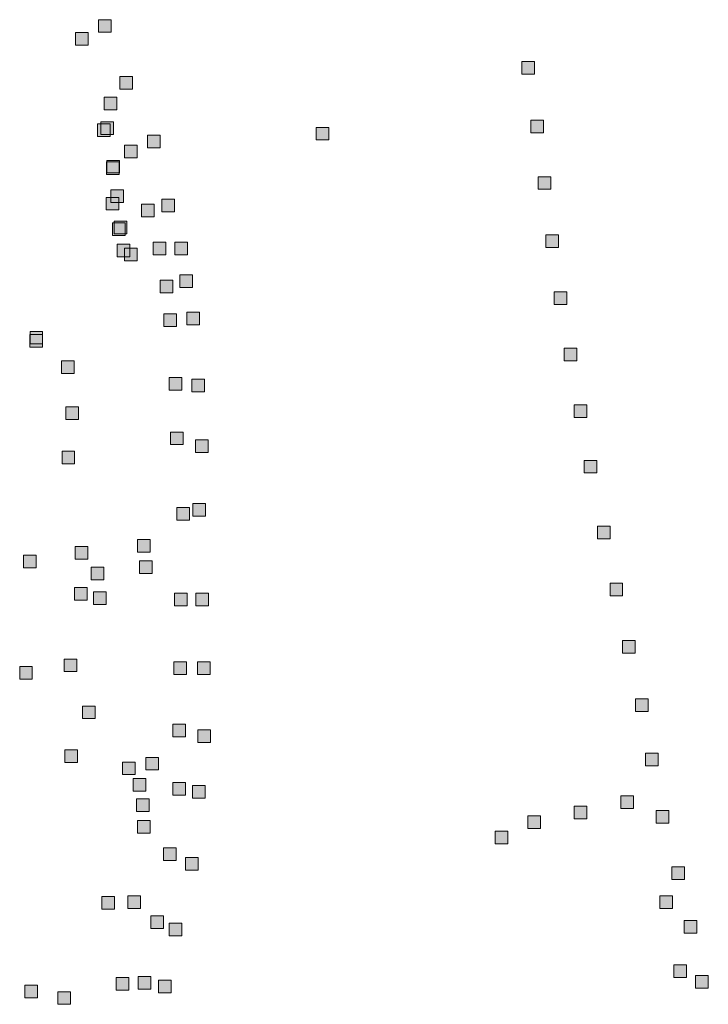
# Model space of a CAD drawing. Extents: x 97504 to 106860, y 464309 to 471560.
# Tile 40 of 53: x 104208 to 104426, y 469371 to 469683. Entities that reach past the tile are written whole.
import ezdxf

# ---------------------------------------------------------------- set-up
doc = ezdxf.new("R2010")
doc.units = 0
doc.layers.add('140 KOLKEN', color=44, linetype='Continuous', lineweight=20, true_color=0xc04000)

msp = doc.modelspace()

# ---------------------------------------------------------------- hatches: boundary and pattern name
at = {"layer": '140 KOLKEN', "true_color": 0xc04000}
for points in [[(104233.05, 469679.01), (104233.05, 469683.01), (104237.05, 469683.01), (104237.05, 469679.01)], [(104225.83, 469674.97), (104225.83, 469678.97), (104229.83, 469678.97), (104229.83, 469674.97)], [(104367.02, 469665.73), (104367.02, 469669.73), (104371.02, 469669.73), (104371.02, 469665.73)], [(104239.79, 469661.03), (104239.79, 469665.03), (104243.79, 469665.03), (104243.79, 469661.03)], [(104234.85, 469654.51), (104234.85, 469658.51), (104238.85, 469658.51), (104238.85, 469654.51)], [(104232.72, 469645.99), (104232.72, 469649.99), (104236.72, 469649.99), (104236.72, 469645.99)], [(104233.81, 469646.62), (104233.81, 469650.62), (104237.81, 469650.62), (104237.81, 469646.62)], [(104301.94, 469644.92), (104301.94, 469648.92), (104305.94, 469648.92), (104305.94, 469644.92)], [(104369.84, 469647.23), (104369.84, 469651.23), (104373.84, 469651.23), (104373.84, 469647.23)], [(104248.53, 469642.47), (104248.53, 469646.47), (104252.53, 469646.47), (104252.53, 469642.47)], [(104241.32, 469639.31), (104241.32, 469643.31), (104245.32, 469643.31), (104245.32, 469639.31)], [(104235.65, 469634.03), (104235.65, 469638.03), (104239.65, 469638.03), (104239.65, 469634.03)], [(104235.67, 469634.47), (104235.67, 469638.47), (104239.67, 469638.47), (104239.67, 469634.47)], [(104372.18, 469629.29), (104372.18, 469633.29), (104376.18, 469633.29), (104376.18, 469629.29)], [(104235.54, 469622.75), (104235.54, 469626.75), (104239.54, 469626.75), (104239.54, 469622.75)], [(104236.94, 469625.11), (104236.94, 469629.11), (104240.94, 469629.11), (104240.94, 469625.11)], [(104246.67, 469620.56), (104246.67, 469624.56), (104250.67, 469624.56), (104250.67, 469620.56)], [(104253.11, 469622.17), (104253.11, 469626.17), (104257.11, 469626.17), (104257.11, 469622.17)], [(104237.54, 469614.69), (104237.54, 469618.69), (104241.54, 469618.69), (104241.54, 469614.69)], [(104238, 469615.2), (104238, 469619.2), (104242, 469619.2), (104242, 469615.2)], [(104374.59, 469610.91), (104374.59, 469614.91), (104378.59, 469614.91), (104378.59, 469610.91)], [(104239.02, 469607.96), (104239.02, 469611.96), (104243.02, 469611.96), (104243.02, 469607.96)], [(104250.37, 469608.51), (104250.37, 469612.51), (104254.37, 469612.51), (104254.37, 469608.51)], [(104257.22, 469608.59), (104257.22, 469612.59), (104261.22, 469612.59), (104261.22, 469608.59)], [(104241.29, 469606.69), (104241.29, 469610.69), (104245.29, 469610.69), (104245.29, 469606.69)], [(104258.85, 469598.21), (104258.85, 469602.21), (104262.85, 469602.21), (104262.85, 469598.21)], [(104252.57, 469596.47), (104252.57, 469600.47), (104256.57, 469600.47), (104256.57, 469596.47)], [(104377.28, 469592.86), (104377.28, 469596.86), (104381.28, 469596.86), (104381.28, 469592.86)], [(104253.76, 469585.89), (104253.76, 469589.89), (104257.76, 469589.89), (104257.76, 469585.89)], [(104261.01, 469586.37), (104261.01, 469590.37), (104265.01, 469590.37), (104265.01, 469586.37)], [(104211.34, 469579.34), (104211.34, 469583.34), (104215.34, 469583.34), (104215.34, 469579.34)], [(104211.4, 469580.31), (104211.4, 469584.31), (104215.4, 469584.31), (104215.4, 469580.31)], [(104380.44, 469575.02), (104380.44, 469579.02), (104384.44, 469579.02), (104384.44, 469575.02)], [(104221.32, 469570.93), (104221.32, 469574.93), (104225.32, 469574.93), (104225.32, 469570.93)], [(104255.47, 469565.73), (104255.47, 469569.73), (104259.47, 469569.73), (104259.47, 469565.73)], [(104262.57, 469565.21), (104262.57, 469569.21), (104266.57, 469569.21), (104266.57, 469565.21)], [(104222.69, 469556.45), (104222.69, 469560.45), (104226.69, 469560.45), (104226.69, 469556.45)], [(104383.54, 469557.08), (104383.54, 469561.08), (104387.54, 469561.08), (104387.54, 469557.08)], [(104255.82, 469548.43), (104255.82, 469552.43), (104259.82, 469552.43), (104259.82, 469548.43)], [(104263.81, 469545.95), (104263.81, 469549.95), (104267.81, 469549.95), (104267.81, 469545.95)], [(104221.52, 469542.36), (104221.52, 469546.36), (104225.52, 469546.36), (104225.52, 469542.36)], [(104386.78, 469539.46), (104386.78, 469543.46), (104390.78, 469543.46), (104390.78, 469539.46)], [(104257.85, 469524.53), (104257.85, 469528.53), (104261.85, 469528.53), (104261.85, 469524.53)], [(104262.92, 469525.82), (104262.92, 469529.82), (104266.92, 469529.82), (104266.92, 469525.82)], [(104391.01, 469518.61), (104391.01, 469522.61), (104395.01, 469522.61), (104395.01, 469518.61)], [(104245.45, 469514.43), (104245.45, 469518.43), (104249.45, 469518.43), (104249.45, 469514.43)], [(104225.67, 469512.18), (104225.67, 469516.18), (104229.67, 469516.18), (104229.67, 469512.18)], [(104209.3, 469509.46), (104209.3, 469513.46), (104213.3, 469513.46), (104213.3, 469509.46)], [(104246.08, 469507.6), (104246.08, 469511.6), (104250.08, 469511.6), (104250.08, 469507.6)], [(104230.75, 469505.61), (104230.75, 469509.61), (104234.75, 469509.61), (104234.75, 469505.61)], [(104225.48, 469499.16), (104225.48, 469503.16), (104229.48, 469503.16), (104229.48, 469499.16)], [(104394.93, 469500.55), (104394.93, 469504.55), (104398.93, 469504.55), (104398.93, 469500.55)], [(104231.49, 469497.78), (104231.49, 469501.78), (104235.49, 469501.78), (104235.49, 469497.78)], [(104257.1, 469497.39), (104257.1, 469501.39), (104261.1, 469501.39), (104261.1, 469497.39)], [(104263.86, 469497.44), (104263.86, 469501.44), (104267.86, 469501.44), (104267.86, 469497.44)], [(104398.84, 469482.37), (104398.84, 469486.37), (104402.84, 469486.37), (104402.84, 469482.37)], [(104222.21, 469476.55), (104222.21, 469480.55), (104226.21, 469480.55), (104226.21, 469476.55)], [(104208.13, 469474.2), (104208.13, 469478.2), (104212.13, 469478.2), (104212.13, 469474.2)], [(104256.93, 469475.64), (104256.93, 469479.64), (104260.93, 469479.64), (104260.93, 469475.64)], [(104264.39, 469475.62), (104264.39, 469479.62), (104268.39, 469479.62), (104268.39, 469475.62)], [(104403.03, 469463.97), (104403.03, 469467.97), (104407.03, 469467.97), (104407.03, 469463.97)], [(104227.97, 469461.66), (104227.97, 469465.66), (104231.97, 469465.66), (104231.97, 469461.66)], [(104256.6, 469455.9), (104256.6, 469459.9), (104260.6, 469459.9), (104260.6, 469455.9)], [(104264.51, 469454.15), (104264.51, 469458.15), (104268.51, 469458.15), (104268.51, 469454.15)], [(104222.37, 469447.76), (104222.37, 469451.76), (104226.37, 469451.76), (104226.37, 469447.76)], [(104248.02, 469445.41), (104248.02, 469449.41), (104252.02, 469449.41), (104252.02, 469445.41)], [(104406.2, 469446.69), (104406.2, 469450.69), (104410.2, 469450.69), (104410.2, 469446.69)], [(104240.69, 469443.93), (104240.69, 469447.93), (104244.69, 469447.93), (104244.69, 469443.93)], [(104244.05, 469438.67), (104244.05, 469442.67), (104248.05, 469442.67), (104248.05, 469438.67)], [(104256.62, 469437.42), (104256.62, 469441.42), (104260.62, 469441.42), (104260.62, 469437.42)], [(104262.79, 469436.45), (104262.79, 469440.45), (104266.79, 469440.45), (104266.79, 469436.45)], [(104398.34, 469433.19), (104398.34, 469437.19), (104402.34, 469437.19), (104402.34, 469433.19)], [(104245.08, 469432.31), (104245.08, 469436.31), (104249.08, 469436.31), (104249.08, 469432.31)], [(104383.54, 469429.9), (104383.54, 469433.9), (104387.54, 469433.9), (104387.54, 469429.9)], [(104368.95, 469426.93), (104368.95, 469430.93), (104372.95, 469430.93), (104372.95, 469426.93)], [(104409.57, 469428.61), (104409.57, 469432.61), (104413.57, 469432.61), (104413.57, 469428.61)], [(104245.42, 469425.41), (104245.42, 469429.41), (104249.42, 469429.41), (104249.42, 469425.41)], [(104358.6, 469422.02), (104358.6, 469426.02), (104362.6, 469426.02), (104362.6, 469422.02)], [(104253.6, 469416.72), (104253.6, 469420.72), (104257.6, 469420.72), (104257.6, 469416.72)], [(104260.61, 469413.68), (104260.61, 469417.68), (104264.61, 469417.68), (104264.61, 469413.68)], [(104414.52, 469410.78), (104414.52, 469414.78), (104418.52, 469414.78), (104418.52, 469410.78)], [(104234.1, 469401.38), (104234.1, 469405.38), (104238.1, 469405.38), (104238.1, 469401.38)], [(104242.31, 469401.52), (104242.31, 469405.52), (104246.31, 469405.52), (104246.31, 469401.52)], [(104410.73, 469401.58), (104410.73, 469405.58), (104414.73, 469405.58), (104414.73, 469401.58)], [(104249.62, 469395.21), (104249.62, 469399.21), (104253.62, 469399.21), (104253.62, 469395.21)], [(104255.48, 469392.93), (104255.48, 469396.93), (104259.48, 469396.93), (104259.48, 469392.93)], [(104418.38, 469393.71), (104418.38, 469397.71), (104422.38, 469397.71), (104422.38, 469393.71)], [(104415.16, 469379.72), (104415.16, 469383.72), (104419.16, 469383.72), (104419.16, 469379.72)], [(104209.78, 469373.29), (104209.78, 469377.29), (104213.78, 469377.29), (104213.78, 469373.29)], [(104238.65, 469375.72), (104238.65, 469379.72), (104242.65, 469379.72), (104242.65, 469375.72)], [(104245.6, 469376.01), (104245.6, 469380.01), (104249.6, 469380.01), (104249.6, 469376.01)], [(104252.01, 469374.83), (104252.01, 469378.83), (104256.01, 469378.83), (104256.01, 469374.83)], [(104422.03, 469376.32), (104422.03, 469380.32), (104426.03, 469380.32), (104426.03, 469376.32)], [(104220.16, 469371.2), (104220.16, 469375.2), (104224.16, 469375.2), (104224.16, 469371.2)]]:
    msp.add_hatch(color=44, dxfattribs=at).paths.add_polyline_path(points)

# ---------------------------------------------------------------- linework, layer by layer
at = {"layer": '140 KOLKEN', "color": 11, "true_color": 0xff8080}
for points in [[(104233.05, 469679.01), (104233.05, 469683.01), (104237.05, 469683.01), (104237.05, 469679.01)], [(104225.83, 469674.97), (104225.83, 469678.97), (104229.83, 469678.97), (104229.83, 469674.97)], [(104367.02, 469665.73), (104367.02, 469669.73), (104371.02, 469669.73), (104371.02, 469665.73)], [(104239.79, 469661.03), (104239.79, 469665.03), (104243.79, 469665.03), (104243.79, 469661.03)], [(104234.85, 469654.51), (104234.85, 469658.51), (104238.85, 469658.51), (104238.85, 469654.51)], [(104232.72, 469645.99), (104232.72, 469649.99), (104236.72, 469649.99), (104236.72, 469645.99)], [(104233.81, 469646.62), (104233.81, 469650.62), (104237.81, 469650.62), (104237.81, 469646.62)], [(104301.94, 469644.92), (104301.94, 469648.92), (104305.94, 469648.92), (104305.94, 469644.92)], [(104369.84, 469647.23), (104369.84, 469651.23), (104373.84, 469651.23), (104373.84, 469647.23)], [(104248.53, 469642.47), (104248.53, 469646.47), (104252.53, 469646.47), (104252.53, 469642.47)], [(104241.32, 469639.31), (104241.32, 469643.31), (104245.32, 469643.31), (104245.32, 469639.31)], [(104235.65, 469634.03), (104235.65, 469638.03), (104239.65, 469638.03), (104239.65, 469634.03)], [(104235.67, 469634.47), (104235.67, 469638.47), (104239.67, 469638.47), (104239.67, 469634.47)], [(104372.18, 469629.29), (104372.18, 469633.29), (104376.18, 469633.29), (104376.18, 469629.29)], [(104235.54, 469622.75), (104235.54, 469626.75), (104239.54, 469626.75), (104239.54, 469622.75)], [(104236.94, 469625.11), (104236.94, 469629.11), (104240.94, 469629.11), (104240.94, 469625.11)], [(104246.67, 469620.56), (104246.67, 469624.56), (104250.67, 469624.56), (104250.67, 469620.56)], [(104253.11, 469622.17), (104253.11, 469626.17), (104257.11, 469626.17), (104257.11, 469622.17)], [(104237.54, 469614.69), (104237.54, 469618.69), (104241.54, 469618.69), (104241.54, 469614.69)], [(104238, 469615.2), (104238, 469619.2), (104242, 469619.2), (104242, 469615.2)], [(104374.59, 469610.91), (104374.59, 469614.91), (104378.59, 469614.91), (104378.59, 469610.91)], [(104239.02, 469607.96), (104239.02, 469611.96), (104243.02, 469611.96), (104243.02, 469607.96)], [(104250.37, 469608.51), (104250.37, 469612.51), (104254.37, 469612.51), (104254.37, 469608.51)], [(104257.22, 469608.59), (104257.22, 469612.59), (104261.22, 469612.59), (104261.22, 469608.59)], [(104241.29, 469606.69), (104241.29, 469610.69), (104245.29, 469610.69), (104245.29, 469606.69)], [(104258.85, 469598.21), (104258.85, 469602.21), (104262.85, 469602.21), (104262.85, 469598.21)], [(104252.57, 469596.47), (104252.57, 469600.47), (104256.57, 469600.47), (104256.57, 469596.47)], [(104377.28, 469592.86), (104377.28, 469596.86), (104381.28, 469596.86), (104381.28, 469592.86)], [(104253.76, 469585.89), (104253.76, 469589.89), (104257.76, 469589.89), (104257.76, 469585.89)], [(104261.01, 469586.37), (104261.01, 469590.37), (104265.01, 469590.37), (104265.01, 469586.37)], [(104211.34, 469579.34), (104211.34, 469583.34), (104215.34, 469583.34), (104215.34, 469579.34)], [(104211.4, 469580.31), (104211.4, 469584.31), (104215.4, 469584.31), (104215.4, 469580.31)], [(104380.44, 469575.02), (104380.44, 469579.02), (104384.44, 469579.02), (104384.44, 469575.02)], [(104221.32, 469570.93), (104221.32, 469574.93), (104225.32, 469574.93), (104225.32, 469570.93)], [(104255.47, 469565.73), (104255.47, 469569.73), (104259.47, 469569.73), (104259.47, 469565.73)], [(104262.57, 469565.21), (104262.57, 469569.21), (104266.57, 469569.21), (104266.57, 469565.21)], [(104222.69, 469556.45), (104222.69, 469560.45), (104226.69, 469560.45), (104226.69, 469556.45)], [(104383.54, 469557.08), (104383.54, 469561.08), (104387.54, 469561.08), (104387.54, 469557.08)], [(104255.82, 469548.43), (104255.82, 469552.43), (104259.82, 469552.43), (104259.82, 469548.43)], [(104263.81, 469545.95), (104263.81, 469549.95), (104267.81, 469549.95), (104267.81, 469545.95)], [(104221.52, 469542.36), (104221.52, 469546.36), (104225.52, 469546.36), (104225.52, 469542.36)], [(104386.78, 469539.46), (104386.78, 469543.46), (104390.78, 469543.46), (104390.78, 469539.46)], [(104257.85, 469524.53), (104257.85, 469528.53), (104261.85, 469528.53), (104261.85, 469524.53)], [(104262.92, 469525.82), (104262.92, 469529.82), (104266.92, 469529.82), (104266.92, 469525.82)], [(104391.01, 469518.61), (104391.01, 469522.61), (104395.01, 469522.61), (104395.01, 469518.61)], [(104245.45, 469514.43), (104245.45, 469518.43), (104249.45, 469518.43), (104249.45, 469514.43)], [(104225.67, 469512.18), (104225.67, 469516.18), (104229.67, 469516.18), (104229.67, 469512.18)], [(104209.3, 469509.46), (104209.3, 469513.46), (104213.3, 469513.46), (104213.3, 469509.46)], [(104246.08, 469507.6), (104246.08, 469511.6), (104250.08, 469511.6), (104250.08, 469507.6)], [(104230.75, 469505.61), (104230.75, 469509.61), (104234.75, 469509.61), (104234.75, 469505.61)], [(104225.48, 469499.16), (104225.48, 469503.16), (104229.48, 469503.16), (104229.48, 469499.16)], [(104394.93, 469500.55), (104394.93, 469504.55), (104398.93, 469504.55), (104398.93, 469500.55)], [(104231.49, 469497.78), (104231.49, 469501.78), (104235.49, 469501.78), (104235.49, 469497.78)], [(104257.1, 469497.39), (104257.1, 469501.39), (104261.1, 469501.39), (104261.1, 469497.39)], [(104263.86, 469497.44), (104263.86, 469501.44), (104267.86, 469501.44), (104267.86, 469497.44)], [(104398.84, 469482.37), (104398.84, 469486.37), (104402.84, 469486.37), (104402.84, 469482.37)], [(104222.21, 469476.55), (104222.21, 469480.55), (104226.21, 469480.55), (104226.21, 469476.55)], [(104208.13, 469474.2), (104208.13, 469478.2), (104212.13, 469478.2), (104212.13, 469474.2)], [(104256.93, 469475.64), (104256.93, 469479.64), (104260.93, 469479.64), (104260.93, 469475.64)], [(104264.39, 469475.62), (104264.39, 469479.62), (104268.39, 469479.62), (104268.39, 469475.62)], [(104403.03, 469463.97), (104403.03, 469467.97), (104407.03, 469467.97), (104407.03, 469463.97)], [(104227.97, 469461.66), (104227.97, 469465.66), (104231.97, 469465.66), (104231.97, 469461.66)], [(104256.6, 469455.9), (104256.6, 469459.9), (104260.6, 469459.9), (104260.6, 469455.9)], [(104264.51, 469454.15), (104264.51, 469458.15), (104268.51, 469458.15), (104268.51, 469454.15)], [(104222.37, 469447.76), (104222.37, 469451.76), (104226.37, 469451.76), (104226.37, 469447.76)], [(104248.02, 469445.41), (104248.02, 469449.41), (104252.02, 469449.41), (104252.02, 469445.41)], [(104406.2, 469446.69), (104406.2, 469450.69), (104410.2, 469450.69), (104410.2, 469446.69)], [(104240.69, 469443.93), (104240.69, 469447.93), (104244.69, 469447.93), (104244.69, 469443.93)], [(104244.05, 469438.67), (104244.05, 469442.67), (104248.05, 469442.67), (104248.05, 469438.67)], [(104256.62, 469437.42), (104256.62, 469441.42), (104260.62, 469441.42), (104260.62, 469437.42)], [(104262.79, 469436.45), (104262.79, 469440.45), (104266.79, 469440.45), (104266.79, 469436.45)], [(104398.34, 469433.19), (104398.34, 469437.19), (104402.34, 469437.19), (104402.34, 469433.19)], [(104245.08, 469432.31), (104245.08, 469436.31), (104249.08, 469436.31), (104249.08, 469432.31)], [(104383.54, 469429.9), (104383.54, 469433.9), (104387.54, 469433.9), (104387.54, 469429.9)], [(104368.95, 469426.93), (104368.95, 469430.93), (104372.95, 469430.93), (104372.95, 469426.93)], [(104409.57, 469428.61), (104409.57, 469432.61), (104413.57, 469432.61), (104413.57, 469428.61)], [(104245.42, 469425.41), (104245.42, 469429.41), (104249.42, 469429.41), (104249.42, 469425.41)], [(104358.6, 469422.02), (104358.6, 469426.02), (104362.6, 469426.02), (104362.6, 469422.02)], [(104253.6, 469416.72), (104253.6, 469420.72), (104257.6, 469420.72), (104257.6, 469416.72)], [(104260.61, 469413.68), (104260.61, 469417.68), (104264.61, 469417.68), (104264.61, 469413.68)], [(104414.52, 469410.78), (104414.52, 469414.78), (104418.52, 469414.78), (104418.52, 469410.78)], [(104234.1, 469401.38), (104234.1, 469405.38), (104238.1, 469405.38), (104238.1, 469401.38)], [(104242.31, 469401.52), (104242.31, 469405.52), (104246.31, 469405.52), (104246.31, 469401.52)], [(104410.73, 469401.58), (104410.73, 469405.58), (104414.73, 469405.58), (104414.73, 469401.58)], [(104249.62, 469395.21), (104249.62, 469399.21), (104253.62, 469399.21), (104253.62, 469395.21)], [(104255.48, 469392.93), (104255.48, 469396.93), (104259.48, 469396.93), (104259.48, 469392.93)], [(104418.38, 469393.71), (104418.38, 469397.71), (104422.38, 469397.71), (104422.38, 469393.71)], [(104415.16, 469379.72), (104415.16, 469383.72), (104419.16, 469383.72), (104419.16, 469379.72)], [(104209.78, 469373.29), (104209.78, 469377.29), (104213.78, 469377.29), (104213.78, 469373.29)], [(104238.65, 469375.72), (104238.65, 469379.72), (104242.65, 469379.72), (104242.65, 469375.72)], [(104245.6, 469376.01), (104245.6, 469380.01), (104249.6, 469380.01), (104249.6, 469376.01)], [(104252.01, 469374.83), (104252.01, 469378.83), (104256.01, 469378.83), (104256.01, 469374.83)], [(104422.03, 469376.32), (104422.03, 469380.32), (104426.03, 469380.32), (104426.03, 469376.32)], [(104220.16, 469371.2), (104220.16, 469375.2), (104224.16, 469375.2), (104224.16, 469371.2)]]:
    msp.add_lwpolyline(points, close=True, dxfattribs=at)

doc.saveas('drawing.dxf')
